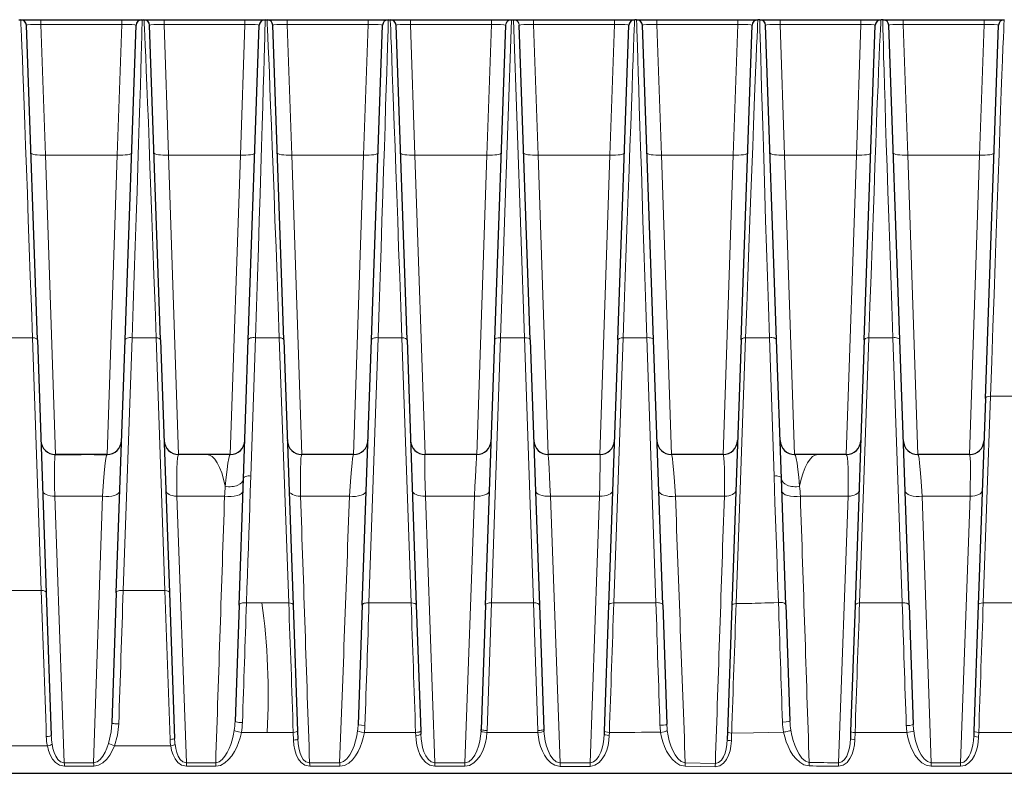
# Model space of a CAD drawing. Header units: millimetres. Extents: x 290 to 884, y -120 to 720.
# Tile 16 of 28: x 469 to 537, y 245 to 297. Entities that reach past the tile are written whole.
import ezdxf

# ---------------------------------------------------------------- set-up
doc = ezdxf.new("R2010")
doc.units = ezdxf.units.MM

# ---------------------------------------------------------------- blocks, each defined once
blk = doc.blocks.new('a', base_point=(326.023, -72.79))
at = {"color": 0, "linetype": 'Continuous', "lineweight": 30}
for p, q in [((468.559, 296.741), (468.691, 296.741)), ((468.691, 296.741), (470.084, 296.741)), ((469.849, 274.645), (469.091, 296.355)), ((470.084, 296.741), (475.667, 296.741)), ((475.667, 296.741), (477.059, 296.741)), ((475.901, 274.645), (476.659, 296.355)), ((477.059, 296.741), (477.191, 296.741)), ((477.191, 296.741), (478.584, 296.741)), ((478.349, 274.645), (477.591, 296.355)), ((478.584, 296.741), (484.167, 296.741)), ((484.167, 296.741), (485.559, 296.741)), ((484.401, 274.645), (485.159, 296.355)), ((485.559, 296.741), (485.691, 296.741)), ((485.691, 296.741), (487.084, 296.741)), ((486.849, 274.645), (486.091, 296.355)), ((487.084, 296.741), (492.667, 296.741)), ((492.667, 296.741), (494.059, 296.741)), ((492.901, 274.645), (493.659, 296.355)), ((494.059, 296.741), (494.191, 296.741)), ((494.191, 296.741), (495.584, 296.741)), ((495.349, 274.645), (494.591, 296.355)), ((495.584, 296.741), (501.167, 296.741)), ((501.167, 296.741), (502.549, 296.741)), ((501.401, 274.645), (502.159, 296.354)), ((502.559, 296.741), (502.691, 296.741)), ((502.701, 296.741), (504.084, 296.741)), ((503.849, 274.645), (503.091, 296.354)), ((504.084, 296.741), (509.667, 296.741)), ((509.667, 296.741), (511.059, 296.741)), ((509.901, 274.645), (510.659, 296.355)), ((511.191, 296.741), (511.059, 296.741)), ((511.191, 296.741), (512.584, 296.741)), ((512.349, 274.645), (511.591, 296.355)), ((512.584, 296.741), (518.167, 296.741)), ((518.167, 296.741), (519.559, 296.741)), ((518.401, 274.645), (519.159, 296.355)), ((519.691, 296.741), (519.559, 296.741)), ((519.691, 296.741), (521.084, 296.741)), ((520.849, 274.645), (520.091, 296.355)), ((521.084, 296.741), (526.667, 296.741)), ((526.667, 296.741), (528.059, 296.741)), ((526.901, 274.645), (527.659, 296.355)), ((528.191, 296.741), (528.059, 296.741)), ((528.191, 296.741), (529.584, 296.741)), ((529.349, 274.645), (528.591, 296.355)), ((529.584, 296.741), (535.167, 296.741)), ((535.167, 296.741), (536.559, 296.741)), ((535.26, 270.603), (536.159, 296.355)), ((469.849, 274.645), (470.458, 257.204)), ((475.292, 257.204), (475.901, 274.645)), ((478.349, 274.645), (478.958, 257.204)), ((484.068, 265.093), (484.401, 274.645)), ((486.849, 274.645), (487.488, 256.347)), ((492.262, 256.347), (492.901, 274.645)), ((495.349, 274.645), (495.988, 256.347)), ((500.762, 256.348), (501.401, 274.645)), ((503.849, 274.645), (504.488, 256.346)), ((509.901, 274.645), (509.262, 256.35)), ((512.988, 256.359), (512.349, 274.645)), ((518.401, 274.645), (517.761, 256.302)), ((521.183, 265.093), (520.849, 274.645)), ((526.901, 274.645), (526.262, 256.343)), ((529.988, 256.341), (529.349, 274.645)), ((535.26, 270.603), (534.762, 256.348)), ((474.659, 266.741), (471.091, 266.741)), ((471.091, 266.741), (472.879, 266.741)), ((473.77, 266.741), (474.659, 266.741)), ((481.544, 266.741), (479.591, 266.741)), ((483.159, 266.741), (481.544, 266.741)), ((491.659, 266.741), (488.091, 266.741)), ((500.159, 266.741), (496.591, 266.741)), ((508.659, 266.741), (505.091, 266.741)), ((517.159, 266.741), (513.591, 266.741)), ((523.706, 266.741), (522.091, 266.741)), ((525.659, 266.741), (523.706, 266.741)), ((534.159, 266.741), (530.591, 266.741)), ((483.762, 256.347), (484.068, 265.093)), ((521.487, 256.364), (521.183, 265.093)), ((470.458, 257.204), (470.802, 247.345)), ((475.292, 257.204), (474.978, 248.202)), ((478.958, 257.204), (479.309, 247.151)), ((483.762, 256.347), (483.482, 248.314)), ((487.488, 256.347), (487.792, 247.642)), ((492.262, 256.347), (491.975, 248.113)), ((495.988, 256.347), (496.292, 247.641)), ((500.762, 256.348), (500.463, 247.773)), ((504.488, 256.346), (504.788, 247.771)), ((509.262, 256.35), (508.958, 247.644)), ((512.988, 256.359), (513.275, 248.124)), ((517.761, 256.302), (517.457, 247.598)), ((521.487, 256.364), (521.768, 248.338)), ((526.262, 256.343), (525.958, 247.637)), ((529.988, 256.341), (530.276, 248.108)), ((534.762, 256.348), (534.458, 247.643)), ((487.792, 247.642), (487.811, 247.108)), ((496.292, 247.641), (496.299, 247.441)), ((500.457, 247.651), (500.463, 247.773)), ((504.788, 247.771), (504.793, 247.649)), ((508.958, 247.644), (508.951, 247.443)), ((517.457, 247.598), (517.438, 247.063)), ((525.958, 247.637), (525.941, 247.139)), ((534.458, 247.643), (534.447, 247.328)), ((372.927, 244.741), (485.546, 244.741)), ((485.546, 244.741), (632.324, 244.741))]:
    blk.add_line(p, q, dxfattribs=at)
at = {"color": 0, "linetype": 'Continuous', "lineweight": 0}
for p, q in [((470.084, 296.41), (470.084, 296.741)), ((470.084, 296.41), (475.667, 296.41)), ((470.084, 296.41), (470.398, 287.399)), ((475.667, 296.41), (475.352, 287.399)), ((475.667, 296.41), (475.667, 296.741)), ((478.584, 296.41), (478.584, 296.741)), ((478.584, 296.41), (484.167, 296.41)), ((478.584, 296.41), (478.898, 287.399)), ((484.167, 296.41), (483.852, 287.399)), ((484.167, 296.41), (484.167, 296.741)), ((487.084, 296.41), (487.084, 296.741)), ((487.084, 296.41), (492.667, 296.41)), ((487.084, 296.41), (487.398, 287.399)), ((492.667, 296.41), (492.352, 287.399)), ((492.667, 296.41), (492.667, 296.741)), ((495.584, 296.41), (495.584, 296.741)), ((495.584, 296.41), (501.167, 296.41)), ((495.584, 296.41), (495.898, 287.399)), ((501.167, 296.41), (500.852, 287.399)), ((501.167, 296.41), (501.167, 296.741)), ((501.805, 274.8), (502.559, 296.74)), ((503.445, 274.8), (502.691, 296.74)), ((504.084, 296.41), (504.084, 296.741)), ((504.084, 296.41), (509.667, 296.41)), ((504.084, 296.41), (504.398, 287.399)), ((509.667, 296.41), (509.352, 287.399)), ((509.667, 296.41), (509.667, 296.741)), ((512.584, 296.41), (512.584, 296.741)), ((512.584, 296.41), (518.167, 296.41)), ((512.584, 296.41), (512.898, 287.399)), ((518.167, 296.41), (517.852, 287.399)), ((518.167, 296.41), (518.167, 296.741)), ((521.084, 296.41), (521.084, 296.741)), ((521.084, 296.41), (526.667, 296.41)), ((521.084, 296.41), (521.398, 287.399)), ((526.667, 296.41), (526.352, 287.399)), ((526.667, 296.41), (526.667, 296.741)), ((529.584, 296.41), (529.584, 296.741)), ((529.584, 296.41), (535.167, 296.41)), ((529.584, 296.41), (529.898, 287.399)), ((535.167, 296.41), (534.852, 287.399)), ((535.167, 296.41), (535.167, 296.741)), ((471.091, 266.741), (470.398, 287.399)), ((470.398, 287.399), (475.352, 287.399)), ((474.659, 266.741), (475.352, 287.399)), ((478.898, 287.399), (479.591, 266.741)), ((478.898, 287.399), (483.852, 287.399)), ((483.159, 266.741), (483.852, 287.399)), ((487.398, 287.399), (488.091, 266.741)), ((487.398, 287.399), (492.352, 287.399)), ((491.659, 266.741), (492.352, 287.399)), ((495.898, 287.399), (496.591, 266.741)), ((495.898, 287.399), (500.852, 287.399)), ((500.159, 266.741), (500.852, 287.399)), ((504.398, 287.399), (505.091, 266.741)), ((504.398, 287.399), (509.352, 287.399)), ((509.352, 287.399), (508.659, 266.741)), ((513.591, 266.741), (512.898, 287.399)), ((512.898, 287.399), (517.852, 287.399)), ((517.852, 287.399), (517.159, 266.741)), ((522.091, 266.741), (521.398, 287.399)), ((521.398, 287.399), (526.352, 287.399)), ((526.352, 287.399), (525.659, 266.741)), ((530.591, 266.741), (529.898, 287.399)), ((529.898, 287.399), (534.852, 287.399)), ((534.852, 287.399), (534.159, 266.741)), ((467.852, 274.8), (469.507, 274.8)), ((469.507, 274.8), (470.113, 257.359)), ((475.767, 257.359), (476.386, 274.8)), ((476.386, 274.8), (478.041, 274.8)), ((478.041, 274.8), (478.645, 257.359)), ((484.575, 265.248), (484.9, 274.8)), ((484.9, 274.8), (486.539, 274.8)), ((486.539, 274.8), (487.187, 256.502)), ((492.725, 256.502), (493.352, 274.8)), ((493.352, 274.8), (494.992, 274.8)), ((494.992, 274.8), (495.633, 256.502)), ((501.171, 256.503), (501.805, 274.8)), ((501.805, 274.8), (503.445, 274.8)), ((503.445, 274.8), (504.079, 256.501)), ((510.259, 274.8), (509.617, 256.505)), ((511.898, 274.8), (510.259, 274.8)), ((512.525, 256.514), (511.898, 274.8)), ((518.711, 274.8), (518.061, 256.458)), ((520.351, 274.8), (518.711, 274.8)), ((520.675, 265.248), (520.351, 274.8)), ((527.209, 274.8), (526.576, 256.498)), ((528.864, 274.8), (527.209, 274.8)), ((529.513, 256.496), (528.864, 274.8)), ((535.603, 270.759), (535.107, 256.503)), ((537.541, 270.759), (535.603, 270.759)), ((474.348, 263.854), (471.054, 263.854)), ((471.704, 245.461), (471.054, 263.854)), ((473.728, 245.461), (474.348, 263.854)), ((482.762, 263.854), (479.47, 263.854)), ((479.47, 263.854), (480.127, 245.462)), ((491.381, 263.854), (488.006, 263.854)), ((500.002, 263.854), (496.628, 263.854)), ((496.628, 263.854), (497.267, 245.462)), ((499.343, 245.463), (500.002, 263.854)), ((508.622, 263.854), (505.249, 263.854)), ((505.249, 263.854), (505.907, 245.459)), ((508.622, 263.854), (507.983, 245.46)), ((517.244, 263.854), (513.869, 263.854)), ((525.78, 263.854), (522.488, 263.854)), ((525.78, 263.854), (525.123, 245.467)), ((534.196, 263.854), (530.902, 263.854)), ((531.523, 245.462), (530.902, 263.854)), ((534.196, 263.854), (533.547, 245.463)), ((467.237, 257.359), (470.113, 257.359)), ((475.767, 257.359), (478.645, 257.359)), ((484.269, 256.502), (485.337, 256.502)), ((485.337, 256.502), (487.187, 256.502)), ((492.725, 256.502), (495.633, 256.502)), ((501.171, 256.503), (500.875, 247.693)), ((501.171, 256.503), (504.079, 256.501)), ((504.079, 256.501), (504.375, 247.691)), ((538.044, 256.501), (535.107, 256.503)), ((483.92, 247.558), (485.698, 247.558)), ((485.698, 247.558), (487.5, 247.558)), ((487.5, 247.558), (487.518, 247.025)), ((492.405, 247.558), (495.94, 247.558)), ((495.94, 247.558), (495.947, 247.357)), ((500.868, 247.559), (500.875, 247.693)), ((500.868, 247.559), (504.382, 247.557)), ((504.375, 247.691), (504.382, 247.557)), ((509.312, 247.56), (509.305, 247.36)), ((517.748, 247.515), (517.73, 246.98)), ((526.263, 247.553), (526.245, 247.055)), ((534.798, 247.559), (534.787, 247.245)), ((538.346, 247.557), (534.798, 247.559)), ((466.69, 246.626), (470.536, 246.626)), ((475.167, 246.626), (479.044, 246.626)), ((473.728, 245.461), (471.704, 245.461)), ((482.151, 245.462), (480.127, 245.462)), ((490.703, 245.462), (488.627, 245.462)), ((499.343, 245.463), (497.267, 245.462)), ((507.983, 245.46), (505.907, 245.459)), ((533.547, 245.463), (531.523, 245.462)), ((473.734, 245.223), (471.709, 245.223)), ((482.159, 245.224), (480.135, 245.223)), ((490.71, 245.224), (488.635, 245.224)), ((499.345, 245.224), (497.271, 245.224)), ((507.98, 245.222), (505.905, 245.221)), ((533.541, 245.225), (531.517, 245.223))]:
    blk.add_line(p, q, dxfattribs=at)
for points in [[(469.507, 274.8), (469.431, 276.954), (469.358, 279.033), (469.287, 281.029), (469.219, 282.934), (469.155, 284.74), (469.094, 286.441), (469.036, 288.029), (468.983, 289.498), (468.934, 290.842), (468.888, 292.058), (468.848, 293.14), (468.812, 294.084), (468.78, 294.888), (468.753, 295.549), (468.731, 296.066), (468.713, 296.436), (468.7, 296.661), (468.691, 296.741)], [(469.091, 296.355), (469.165, 296.38), (469.377, 296.399), (469.697, 296.41), (470.084, 296.41)], [(475.667, 296.41), (476.046, 296.41), (476.367, 296.4), (476.582, 296.38), (476.659, 296.355)], [(476.386, 274.8), (476.46, 276.995), (476.532, 279.108), (476.599, 281.132), (476.664, 283.058), (476.724, 284.879), (476.78, 286.586), (476.832, 288.175), (476.879, 289.64), (476.921, 290.976), (476.958, 292.178), (476.989, 293.242), (477.016, 294.168), (477.037, 294.952), (477.053, 295.593), (477.063, 296.092), (477.067, 296.448), (477.066, 296.664), (477.059, 296.741)], [(478.041, 274.8), (477.963, 276.996), (477.888, 279.111), (477.815, 281.138), (477.745, 283.067), (477.679, 284.891), (477.616, 286.602), (477.558, 288.193), (477.503, 289.659), (477.452, 290.995), (477.406, 292.197), (477.364, 293.261), (477.326, 294.184), (477.293, 294.966), (477.264, 295.604), (477.24, 296.099), (477.22, 296.452), (477.204, 296.665), (477.191, 296.741)], [(477.591, 296.355), (477.665, 296.38), (477.877, 296.399), (478.197, 296.41), (478.584, 296.41)], [(484.167, 296.41), (484.546, 296.41), (484.867, 296.4), (485.082, 296.38), (485.159, 296.355)], [(484.9, 274.8), (484.969, 276.946), (485.035, 279.016), (485.098, 281.002), (485.157, 282.896), (485.214, 284.692), (485.266, 286.384), (485.315, 287.966), (485.359, 289.432), (485.4, 290.777), (485.436, 291.996), (485.468, 293.084), (485.495, 294.037), (485.518, 294.851), (485.536, 295.523), (485.549, 296.05), (485.557, 296.43), (485.561, 296.661), (485.559, 296.741)], [(486.539, 274.8), (486.461, 276.95), (486.385, 279.025), (486.311, 281.016), (486.241, 282.915), (486.174, 284.715), (486.11, 286.411), (486.05, 287.994), (485.993, 289.461), (485.941, 290.805), (485.894, 292.021), (485.851, 293.105), (485.813, 294.054), (485.78, 294.864), (485.752, 295.532), (485.729, 296.055), (485.711, 296.432), (485.699, 296.661), (485.691, 296.741)], [(486.091, 296.355), (486.165, 296.38), (486.377, 296.399), (486.697, 296.41), (487.084, 296.41)], [(492.667, 296.41), (493.046, 296.41), (493.367, 296.4), (493.582, 296.38), (493.659, 296.355)], [(493.352, 274.8), (493.423, 276.936), (493.492, 278.999), (493.557, 280.98), (493.619, 282.873), (493.678, 284.67), (493.734, 286.365), (493.785, 287.949), (493.833, 289.419), (493.876, 290.767), (493.916, 291.989), (493.95, 293.079), (493.98, 294.035), (494.006, 294.85), (494.027, 295.523), (494.042, 296.051), (494.053, 296.43), (494.059, 296.661), (494.059, 296.741)], [(494.992, 274.8), (494.916, 276.938), (494.843, 279.002), (494.772, 280.987), (494.705, 282.882), (494.64, 284.681), (494.579, 286.376), (494.522, 287.962), (494.469, 289.432), (494.419, 290.78), (494.375, 292.001), (494.334, 293.09), (494.299, 294.043), (494.268, 294.856), (494.242, 295.527), (494.222, 296.053), (494.206, 296.431), (494.196, 296.661), (494.191, 296.741)], [(494.591, 296.355), (494.665, 296.38), (494.877, 296.399), (495.197, 296.41), (495.584, 296.41)], [(501.167, 296.41), (501.508, 296.411), (501.807, 296.403), (502.028, 296.387), (502.152, 296.363)], [(503.098, 296.363), (503.197, 296.384), (503.405, 296.401), (503.694, 296.41), (504.084, 296.41)], [(509.667, 296.41), (510.046, 296.41), (510.367, 296.4), (510.582, 296.38), (510.659, 296.355)], [(510.259, 274.8), (510.334, 276.938), (510.407, 279.002), (510.478, 280.987), (510.545, 282.882), (510.61, 284.681), (510.671, 286.376), (510.728, 287.962), (510.782, 289.432), (510.831, 290.78), (510.876, 292.001), (510.916, 293.09), (510.951, 294.043), (510.982, 294.856), (511.008, 295.527), (511.028, 296.053), (511.044, 296.431), (511.054, 296.661), (511.059, 296.741)], [(511.898, 274.8), (511.827, 276.936), (511.759, 278.999), (511.693, 280.98), (511.631, 282.873), (511.572, 284.67), (511.517, 286.365), (511.465, 287.949), (511.417, 289.419), (511.374, 290.767), (511.335, 291.989), (511.3, 293.079), (511.27, 294.035), (511.244, 294.85), (511.224, 295.523), (511.208, 296.051), (511.197, 296.43), (511.192, 296.661), (511.191, 296.741)], [(511.591, 296.355), (511.665, 296.38), (511.877, 296.399), (512.197, 296.41), (512.584, 296.41)], [(518.167, 296.41), (518.546, 296.41), (518.867, 296.4), (519.082, 296.38), (519.159, 296.355)], [(518.711, 274.8), (518.79, 276.95), (518.865, 279.025), (518.939, 281.016), (519.009, 282.915), (519.077, 284.715), (519.141, 286.411), (519.201, 287.994), (519.257, 289.461), (519.309, 290.805), (519.356, 292.021), (519.399, 293.105), (519.437, 294.054), (519.47, 294.864), (519.499, 295.532), (519.522, 296.055), (519.539, 296.432), (519.552, 296.661), (519.559, 296.741)], [(520.351, 274.8), (520.281, 276.946), (520.215, 279.016), (520.152, 281.001), (520.093, 282.896), (520.037, 284.692), (519.984, 286.384), (519.936, 287.966), (519.891, 289.432), (519.851, 290.777), (519.814, 291.996), (519.782, 293.084), (519.755, 294.037), (519.732, 294.851), (519.714, 295.523), (519.701, 296.05), (519.693, 296.43), (519.689, 296.661), (519.691, 296.741)], [(520.091, 296.355), (520.165, 296.38), (520.377, 296.399), (520.697, 296.41), (521.084, 296.41)], [(526.667, 296.41), (527.046, 296.41), (527.367, 296.4), (527.582, 296.38), (527.659, 296.355)], [(527.209, 274.8), (527.287, 276.996), (527.363, 279.111), (527.435, 281.138), (527.505, 283.067), (527.571, 284.891), (527.634, 286.602), (527.693, 288.193), (527.747, 289.659), (527.798, 290.995), (527.845, 292.197), (527.887, 293.261), (527.924, 294.184), (527.958, 294.966), (527.986, 295.604), (528.011, 296.099), (528.031, 296.452), (528.047, 296.665), (528.059, 296.741)], [(528.864, 274.8), (528.79, 276.995), (528.719, 279.108), (528.651, 281.132), (528.587, 283.058), (528.526, 284.879), (528.47, 286.586), (528.419, 288.175), (528.372, 289.64), (528.33, 290.976), (528.293, 292.178), (528.261, 293.242), (528.234, 294.168), (528.213, 294.952), (528.198, 295.593), (528.188, 296.092), (528.183, 296.448), (528.184, 296.664), (528.191, 296.741)], [(528.591, 296.355), (528.665, 296.38), (528.877, 296.399), (529.197, 296.41), (529.584, 296.41)], [(535.167, 296.41), (535.546, 296.41), (535.867, 296.4), (536.082, 296.38), (536.159, 296.355)], [(535.603, 270.759), (535.688, 273.183), (535.771, 275.529), (535.85, 277.788), (535.927, 279.95), (536, 282.008), (536.07, 283.954), (536.135, 285.783), (536.196, 287.486), (536.253, 289.059), (536.305, 290.496), (536.353, 291.792), (536.396, 292.943), (536.434, 293.946), (536.467, 294.798), (536.496, 295.496), (536.519, 296.04), (536.537, 296.428), (536.55, 296.662), (536.559, 296.741)], [(471.054, 263.854), (471.038, 264.55), (471.029, 265.172), (471.027, 265.707), (471.031, 266.139), (471.043, 266.459), (471.062, 266.661), (471.091, 266.741)], [(474.348, 263.854), (474.393, 264.551), (474.439, 265.175), (474.485, 265.708), (474.531, 266.14), (474.575, 266.46), (474.617, 266.661), (474.659, 266.741)], [(479.591, 266.741), (479.55, 266.68), (479.516, 266.498), (479.489, 266.197), (479.471, 265.783), (479.462, 265.264), (479.461, 264.651), (479.47, 263.854)], [(482.813, 264.542), (482.873, 265.171), (482.934, 265.707), (482.994, 266.139), (483.051, 266.46), (483.105, 266.661), (483.159, 266.741)], [(488.091, 266.741), (488.06, 266.679), (488.034, 266.494), (488.014, 266.189), (488.001, 265.772), (487.994, 265.252), (487.995, 264.639), (488.006, 263.854)], [(491.381, 263.854), (491.425, 264.549), (491.47, 265.171), (491.514, 265.704), (491.555, 266.137), (491.593, 266.459), (491.627, 266.661), (491.659, 266.741)], [(496.591, 266.741), (496.579, 266.678), (496.573, 266.49), (496.573, 266.182), (496.578, 265.762), (496.588, 265.24), (496.604, 264.628), (496.628, 263.854)], [(500.002, 263.854), (500.034, 264.546), (500.065, 265.167), (500.093, 265.701), (500.116, 266.135), (500.135, 266.458), (500.15, 266.661), (500.159, 266.741)], [(505.091, 266.741), (505.099, 266.677), (505.113, 266.489), (505.132, 266.18), (505.155, 265.759), (505.182, 265.236), (505.212, 264.625), (505.249, 263.854)], [(508.659, 266.741), (508.671, 266.678), (508.677, 266.49), (508.678, 266.182), (508.673, 265.762), (508.662, 265.24), (508.646, 264.628), (508.622, 263.854)], [(513.869, 263.854), (513.825, 264.549), (513.78, 265.171), (513.737, 265.704), (513.695, 266.137), (513.657, 266.459), (513.623, 266.661), (513.591, 266.741)], [(517.159, 266.741), (517.19, 266.679), (517.216, 266.494), (517.236, 266.189), (517.25, 265.772), (517.256, 265.252), (517.255, 264.639), (517.244, 263.854)], [(522.437, 264.542), (522.377, 265.171), (522.317, 265.707), (522.257, 266.139), (522.199, 266.46), (522.145, 266.661), (522.091, 266.741)], [(525.659, 266.741), (525.7, 266.68), (525.734, 266.498), (525.761, 266.197), (525.779, 265.783), (525.789, 265.264), (525.79, 264.651), (525.78, 263.854)], [(530.902, 263.854), (530.857, 264.551), (530.811, 265.175), (530.765, 265.708), (530.719, 266.14), (530.675, 266.46), (530.633, 266.661), (530.591, 266.741)], [(534.159, 266.741), (534.185, 266.678), (534.205, 266.493), (534.218, 266.188), (534.223, 265.77), (534.222, 265.248), (534.214, 264.636), (534.196, 263.854)], [(484.269, 256.502), (484.303, 257.46), (484.337, 258.418), (484.371, 259.375), (484.405, 260.333), (484.439, 261.29), (484.474, 262.247), (484.507, 263.204), (484.539, 264.162), (484.575, 265.248)], [(520.981, 256.519), (520.919, 258.239), (520.858, 259.958), (520.797, 261.678), (520.737, 263.396), (520.675, 265.248)], [(520.981, 256.519), (520.669, 256.513), (520.362, 256.506), (520.046, 256.497), (519.791, 256.488), (519.576, 256.48), (519.362, 256.473), (519.147, 256.468), (518.933, 256.464), (518.718, 256.461), (518.503, 256.459), (518.288, 256.458), (518.061, 256.458)], [(474.978, 248.202), (474.93, 247.61), (474.759, 246.804)], [(475.458, 248.152), (475.431, 247.762), (475.375, 247.376), (475.167, 246.626)], [(483.482, 248.314), (483.555, 248.283), (483.749, 248.258), (483.996, 248.249)], [(491.975, 248.113), (492.036, 248.081), (492.202, 248.055), (492.447, 248.042)], [(513.275, 248.124), (513.214, 248.093), (513.047, 248.067), (512.802, 248.054)], [(521.768, 248.338), (521.695, 248.307), (521.502, 248.283), (521.255, 248.273)], [(530.276, 248.108), (530.213, 248.076), (530.042, 248.05), (529.797, 248.038)], [(482.151, 245.462), (482.383, 245.536), (482.595, 245.7), (482.778, 245.92), (482.936, 246.173), (483.07, 246.447), (483.184, 246.734), (483.28, 247.031), (483.357, 247.336), (483.423, 247.688)], [(482.159, 245.224), (482.487, 245.29), (482.783, 245.457), (483.039, 245.686), (483.258, 245.952), (483.444, 246.243), (483.601, 246.55), (483.731, 246.868), (483.835, 247.195), (483.92, 247.558)], [(483.92, 247.558), (483.725, 247.594), (483.549, 247.638), (483.423, 247.688)], [(490.703, 245.462), (490.97, 245.549), (491.206, 245.749), (491.404, 246.012), (491.567, 246.311), (491.699, 246.634), (491.805, 246.971), (491.885, 247.317), (491.941, 247.674)], [(490.71, 245.224), (491.037, 245.288), (491.332, 245.452), (491.585, 245.68), (491.798, 245.945), (491.977, 246.236), (492.124, 246.543), (492.243, 246.862), (492.334, 247.189), (492.405, 247.558)], [(492.405, 247.558), (492.215, 247.587), (492.052, 247.625), (491.941, 247.674)], [(496.299, 247.441), (496.266, 247.411), (496.171, 247.384), (495.947, 247.358)], [(495.947, 247.358), (495.973, 247.017), (496.029, 246.681), (496.118, 246.353), (496.245, 246.037), (496.416, 245.745), (496.638, 245.49), (496.92, 245.301), (497.271, 245.224)], [(496.299, 247.441), (496.32, 247.126), (496.363, 246.816), (496.429, 246.513), (496.521, 246.222), (496.644, 245.952), (496.804, 245.715), (497.005, 245.539), (497.267, 245.462)], [(499.343, 245.463), (499.608, 245.544), (499.837, 245.74), (500.022, 246.002), (500.168, 246.3), (500.281, 246.622), (500.366, 246.956), (500.424, 247.298), (500.457, 247.651)], [(499.345, 245.224), (499.67, 245.288), (499.957, 245.454), (500.197, 245.684), (500.392, 245.953), (500.548, 246.245), (500.671, 246.552), (500.764, 246.87), (500.828, 247.194), (500.868, 247.559)], [(500.868, 247.559), (500.687, 247.577), (500.542, 247.606), (500.457, 247.651)], [(504.793, 247.649), (504.743, 247.616), (504.619, 247.584), (504.382, 247.557)], [(504.382, 247.557), (504.416, 247.228), (504.478, 246.904), (504.567, 246.585), (504.686, 246.276), (504.839, 245.982), (505.029, 245.71), (505.264, 245.474), (505.546, 245.299), (505.905, 245.221)], [(504.793, 247.649), (504.826, 247.302), (504.883, 246.959), (504.967, 246.625), (505.08, 246.304), (505.226, 246.004), (505.41, 245.74), (505.638, 245.543), (505.907, 245.459)], [(507.98, 245.222), (508.313, 245.292), (508.598, 245.476), (508.824, 245.729), (508.998, 246.021), (509.127, 246.336), (509.218, 246.664), (509.276, 247), (509.305, 247.36)], [(507.983, 245.46), (508.221, 245.524), (508.427, 245.693), (508.591, 245.925), (508.717, 246.193), (508.813, 246.483), (508.882, 246.786), (508.927, 247.096), (508.951, 247.443)], [(509.305, 247.36), (509.148, 247.375), (509.026, 247.399), (508.951, 247.443)], [(513.309, 247.685), (513.236, 247.648), (513.089, 247.608), (512.845, 247.568)], [(512.845, 247.568), (512.907, 247.235), (512.996, 246.907), (513.111, 246.586), (513.255, 246.277), (513.43, 245.984), (513.639, 245.714), (513.887, 245.48), (514.177, 245.305), (514.537, 245.223)], [(513.309, 247.685), (513.364, 247.332), (513.444, 246.986), (513.549, 246.648), (513.681, 246.325), (513.844, 246.024), (514.041, 245.759), (514.275, 245.556), (514.547, 245.461)], [(521.331, 247.583), (520.265, 247.563), (519.246, 247.53), (517.748, 247.515)], [(521.331, 247.583), (521.408, 247.249), (521.51, 246.922), (521.638, 246.603), (521.792, 246.296), (521.975, 246.004), (522.19, 245.736), (522.441, 245.503), (522.733, 245.328), (523.089, 245.248)], [(521.826, 247.713), (521.892, 247.36), (521.982, 247.014), (522.096, 246.677), (522.234, 246.354), (522.401, 246.053), (522.599, 245.786), (522.834, 245.582), (523.099, 245.487)], [(530.309, 247.669), (530.234, 247.632), (530.084, 247.592), (529.839, 247.553)], [(529.839, 247.553), (529.901, 247.222), (529.988, 246.897), (530.102, 246.578), (530.244, 246.271), (530.416, 245.978), (530.623, 245.709), (530.869, 245.475), (531.159, 245.3), (531.517, 245.223)], [(530.309, 247.669), (530.363, 247.319), (530.441, 246.975), (530.544, 246.639), (530.672, 246.317), (530.831, 246.016), (531.024, 245.751), (531.257, 245.549), (531.523, 245.462)], [(533.547, 245.463), (533.769, 245.52), (533.96, 245.675), (534.112, 245.891), (534.23, 246.142), (534.318, 246.414), (534.381, 246.698), (534.423, 246.989), (534.447, 247.328)], [(470.536, 246.626), (470.617, 246.311), (470.735, 246.009), (470.893, 245.727), (471.103, 245.481), (471.37, 245.299), (471.709, 245.223)], [(470.859, 246.754), (470.919, 246.464), (471.003, 246.187), (471.117, 245.928), (471.265, 245.702), (471.453, 245.534), (471.704, 245.461)], [(473.728, 245.461), (473.968, 245.535), (474.182, 245.705), (474.365, 245.933), (474.518, 246.195), (474.645, 246.477), (474.759, 246.804)], [(473.734, 245.223), (474.072, 245.293), (474.373, 245.469), (474.628, 245.711), (474.841, 245.989), (475.017, 246.292), (475.167, 246.626)], [(479.044, 246.626), (479.11, 246.313), (479.211, 246.012), (479.354, 245.73), (479.548, 245.484), (479.801, 245.301), (480.135, 245.223)], [(479.342, 246.742), (479.39, 246.455), (479.463, 246.18), (479.565, 245.923), (479.703, 245.698), (479.881, 245.532), (480.127, 245.462)], [(487.518, 247.025), (487.545, 246.691), (487.604, 246.363), (487.7, 246.046), (487.842, 245.75), (488.039, 245.492), (488.299, 245.301), (488.635, 245.224)], [(487.811, 247.108), (487.832, 246.801), (487.876, 246.5), (487.947, 246.211), (488.049, 245.941), (488.191, 245.705), (488.376, 245.533), (488.627, 245.462)], [(516.611, 245.19), (516.928, 245.254), (517.193, 245.436), (517.395, 245.69), (517.54, 245.983), (517.64, 246.298), (517.701, 246.625), (517.73, 246.98)], [(516.622, 245.428), (516.848, 245.48), (517.039, 245.641), (517.185, 245.869), (517.292, 246.136), (517.366, 246.423), (517.413, 246.722), (517.438, 247.063)], [(525.113, 245.229), (525.437, 245.299), (525.706, 245.489), (525.909, 245.752), (526.055, 246.052), (526.155, 246.373), (526.217, 246.706), (526.245, 247.055)], [(525.123, 245.467), (525.352, 245.525), (525.544, 245.694), (525.69, 245.931), (525.796, 246.205), (525.87, 246.498), (525.916, 246.803), (525.941, 247.139)], [(533.541, 245.225), (533.855, 245.29), (534.123, 245.461), (534.335, 245.698), (534.498, 245.973), (534.618, 246.269), (534.704, 246.577), (534.758, 246.894), (534.787, 247.245)], [(516.622, 245.428), (514.547, 245.461)], [(516.611, 245.19), (514.537, 245.223)]]:
    blk.add_lwpolyline(points, dxfattribs=at)
at = {"color": 0, "linetype": 'Continuous', "lineweight": 30}
for centre, radius, start, end in [((468.691, 296.341), 0.4, 2, 90), ((477.059, 296.341), 0.4, 89.99999, 178), ((477.191, 296.341), 0.4, 2, 89.99999), ((485.559, 296.341), 0.4, 90, 178), ((485.691, 296.341), 0.4, 2, 90), ((494.059, 296.341), 0.4, 90, 178), ((494.191, 296.341), 0.4, 2, 90), ((511.059, 296.341), 0.4, 90, 178), ((511.191, 296.341), 0.4, 2, 90), ((519.559, 296.341), 0.4, 90, 178), ((519.691, 296.341), 0.4, 2, 90), ((528.059, 296.341), 0.4, 90.00001, 178), ((528.191, 296.341), 0.4, 2, 90.00001), ((536.559, 296.341), 0.4, 90, 178), ((471.091, 267.741), 1, 182, 270), ((474.659, 267.741), 1, 270, 358), ((479.591, 267.741), 1, 182, 270), ((483.159, 267.741), 1, 270, 358), ((488.091, 267.741), 1, 182, 270), ((491.659, 267.741), 1, 270, 358), ((496.591, 267.741), 1, 182, 270), ((500.159, 267.741), 1, 270, 358), ((505.091, 267.741), 1, 182, 270), ((508.659, 267.741), 1, 270, 358), ((513.591, 267.741), 1, 182, 270), ((517.159, 267.741), 1, 270, 358), ((522.091, 267.741), 1, 182, 270), ((525.659, 267.741), 1, 270, 358), ((530.591, 267.741), 1, 182, 270), ((534.159, 267.741), 1, 270, 358)]:
    blk.add_arc(centre, radius, start, end, dxfattribs=at)
at = {"color": 0, "linetype": 'Continuous', "lineweight": 0}
for centre, radius, start, end in [((502.149, 296.353), 0.0106, 7.50309, 69.72233), ((502.559, 296.34), 0.4, 89.9995, 177.99972), ((502.691, 296.34), 0.4, 2.00028, 90.0005), ((503.101, 296.353), 0.0106, 110.27789, 172.49669), ((538.55, 260.068), 55.916, 175.4107, 176.11831), ((466.797, 260.076), 55.819, 3.88108, 4.58991), ((-54640.412, 2088.344), 55153.36, 358.0851753, 358.1042919), ((-51769.308, -1508.508), 52287.361, 1.9223378, 1.9425026), ((-31884.146, 1447.383), 32397.152, 357.8738618, 357.9064104), ((32889.089, 1447.372), 32396.845, 182.0935895, 182.1261396), ((52751.035, -1507.713), 52263.825, 178.0574944, 178.0777057), ((55634.239, 2087.965), 55141.93, 181.8957067, 181.9148016), ((-5631.469, 40.602), 6105.432, 1.9398843, 2.0345584), ((-3919.005, 400.455), 4397.102, 358.015045, 358.135076), ((-3447.664, 115.133), 3928.883, 1.924539, 2.07456), ((-1636.34, 322.537), 2121.637, 357.993398, 358.216397), ((-1063.531, 197.818), 1551.828, 1.836783, 2.167211), ((-1940.906, 332.292), 2434.811, 358.017047, 358.216221), ((-2971.383, 133.113), 3469.211, 1.890462, 2.038262), ((4043.62, 131.232), 3536.222, 177.969834, 178.114851), ((513.11, -415.431), 671.945, 90.049922, 90.297823), ((2992.467, 333.653), 2481.142, 181.781624, 181.977096), ((2157.182, 194.633), 1640.286, 177.839943, 178.152512), ((2767.965, 327.288), 2248.098, 181.803942, 182.014205), ((3197.625, 158.606), 2672.842, 177.901089, 178.09294), ((528.254, 640.325), 383.831, 269.7495, 270.188), ((3550.257, 353.445), 3022.299, 181.838241, 181.998684), ((4636.694, 110.137), 4104.198, 177.95625, 178.081181), ((478.154, 248.496), 5.331, 351.28829, 358.04519), ((479.357, 248.407), 4.641, 349.45836, 358.04713), ((486.823, 248.289), 5.155, 353.15058, 358.04034), ((487.901, 248.197), 4.549, 351.92855, 358.05714), ((517.351, 248.208), 4.551, 181.9378, 188.07431), ((518.43, 248.301), 5.158, 181.96005, 186.85656), ((525.898, 248.432), 4.645, 181.96482, 190.54211), ((527.086, 248.52), 5.321, 181.95261, 188.71807), ((534.34, 248.193), 4.546, 181.95836, 188.09149), ((535.491, 248.287), 5.218, 181.96364, 186.79796), ((474.475, 247.395), 4.014, 181.68745, 191.04022), ((475.424, 247.489), 4.623, 181.78266, 189.15184), ((512.521, -370.661), 618.23, 89.970008, 90.297453), ((528.085, 675.331), 427.781, 269.75602, 270.23502), ((482.867, 247.198), 3.865, 181.77889, 188.5075), ((483.741, 247.296), 4.434, 181.87303, 187.18491), ((518.572, -329.101), 574.367, 89.347526, 89.549453), ((518.591, -328.304), 573.808, 89.347732, 89.549875)]:
    blk.add_arc(centre, radius, start, end, dxfattribs=at)
for centre, major_axis, ratio, start_param, end_param in [((502.549, 296.341), (0, 0.4), 0.993075, 6.283185, 7.798644), ((476.301, 274.631), (0.4, -0.014), 0.4384, 1.372054, 3.141593), ((484.801, 274.631), (0.4, -0.014), 0.443065, 1.336673, 3.141593), ((493.301, 274.631), (0.4, -0.014), 0.42964, 1.456767, 3.141593), ((501.801, 274.631), (0.4, -0.014), 0.42276, 1.574182, 3.141593), ((510.301, 274.631), (0.4, -0.014), 0.421742, 1.691619, 3.141593), ((518.801, 274.631), (0.4, -0.014), 0.426856, 1.811476, 3.141593), ((481.544, 261.741), (0, -5), 0.306566, 2.165608, 3.141593), ((483.067, 265.103), (0.999, -0.035), 0.585148, 4.475989, 6.283185), ((520.783, 265.079), (0.4, 0.014), 0.446614, 6.283185, 8.112292), ((471.212, 264.276), (0.999, 0.035), 0.423177, 3.141593, 4.539025), ((474.538, 264.276), (0.999, -0.035), 0.435755, 4.536024, 6.283185), ((491.538, 264.276), (0.999, -0.035), 0.432296, 4.56907, 6.283185), ((500.038, 264.276), (0.999, -0.035), 0.42375, 4.690375, 6.283185), ((513.712, 264.276), (0.999, 0.035), 0.432296, 3.141593, 4.855708), ((530.712, 264.276), (0.999, 0.035), 0.435758, 3.141593, 4.888742), ((470.058, 257.19), (0.4, 0.014), 0.422488, 6.283185, 7.701036), ((475.692, 257.19), (0.4, -0.014), 0.435612, 1.395771, 3.141593), ((478.558, 257.19), (0.4, 0.014), 0.426286, 0, 1.338518), ((484.162, 256.333), (0.4, -0.014), 0.446182, 1.315321, 3.141593), ((481.169, 250.163), (0, -15), 0.306564, 1.396259, 2.007124), ((487.088, 256.333), (0.4, 0.014), 0.42871, 6.283185, 7.588796), ((492.662, 256.333), (0.4, -0.014), 0.432333, 1.427112, 3.141593), ((495.588, 256.333), (0.4, 0.014), 0.42184, 6.283185, 7.727438), ((501.162, 256.334), (0.4, -0.014), 0.423184, 1.562376, 3.141593), ((504.088, 256.332), (0.4, 0.014), 0.423184, 6.283185, 7.862403), ((526.662, 256.329), (0.4, -0.014), 0.426244, 1.802449, 3.141593), ((535.162, 256.334), (0.4, -0.014), 0.422479, 1.723462, 3.141593), ((500.863, 247.759), (-0.4, 0.014), 0.163642, 6.283185, 7.890725), ((509.358, 247.63), (-0.4, 0.014), 0.178674, 6.283185, 7.744093), ((517.856, 247.584), (-0.4, 0.014), 0.189572, 6.283185, 7.58722), ((526.358, 247.623), (-0.4, 0.014), 0.18689, 6.283185, 7.621136), ((534.858, 247.629), (-0.4, 0.014), 0.1807, 6.283185, 7.708712), ((471.644, 245.292), (0, -0.4), 0.165857, 1.396266, 2.007132), ((480.037, 245.293), (0, -0.4), 0.250249, 1.396238, 2.007104), ((488.536, 245.293), (0, -0.4), 0.250494, 1.396269, 2.007135), ((497.233, 245.293), (0, -0.4), 0.095658, 1.396232, 2.007098), ((508.017, 245.291), (-0.001, 0.4), 0.094635, 1.134284, 1.745135), ((516.713, 245.259), (0.006, 0.4), 0.256755, 1.138085, 1.748921), ((525.214, 245.298), (0.004, 0.4), 0.254579, 1.136998, 1.747874), ((533.607, 245.294), (0, 0.4), 0.165834, 1.134452, 1.745297)]:
    blk.add_ellipse(centre, major_axis=major_axis, ratio=ratio, start_param=start_param, end_param=end_param, dxfattribs=at)
at = {"color": 0, "linetype": 'Continuous', "lineweight": 0, "extrusion": (0, 0, -1)}
for centre, major_axis, ratio, start_param, end_param in [((502.701, 296.341), (0, 0.4), 0.993075, 0, 1.515459), ((470.398, 287.573), (-0.999, -0.035), 0.173546, 4.718449, 6.283185), ((475.352, 287.573), (-0.999, 0.035), 0.173546, 3.141593, 4.706329), ((478.898, 287.573), (-0.999, -0.035), 0.173546, 4.718449, 6.283185), ((483.852, 287.573), (-0.999, 0.035), 0.173546, 3.141593, 4.706329), ((487.398, 287.573), (-0.999, -0.035), 0.173546, 4.718449, 6.283185), ((492.352, 287.573), (-0.999, 0.035), 0.173546, 3.141593, 4.706329), ((495.898, 287.573), (-0.999, -0.035), 0.173546, 4.718449, 6.283185), ((500.852, 287.573), (-0.999, 0.035), 0.173546, 3.141593, 4.706329), ((504.398, 287.573), (-0.999, -0.035), 0.173546, 4.718449, 6.283185), ((509.352, 287.573), (-0.999, 0.035), 0.173546, 3.141593, 4.706329), ((512.898, 287.573), (-0.999, -0.035), 0.173546, 4.718449, 6.283185), ((517.852, 287.573), (-0.999, 0.035), 0.173546, 3.141593, 4.706329), ((521.398, 287.573), (-0.999, -0.035), 0.173546, 4.718449, 6.283185), ((526.352, 287.573), (-0.999, 0.035), 0.173546, 3.141593, 4.706329), ((529.898, 287.573), (-0.999, -0.035), 0.173546, 4.718449, 6.283185), ((534.852, 287.573), (-0.999, 0.035), 0.173546, 3.141593, 4.706329), ((469.449, 274.631), (-0.4, -0.014), 0.422684, 1.729965, 3.141593), ((477.949, 274.631), (-0.4, -0.014), 0.427252, 1.817041, 3.141593), ((486.449, 274.631), (-0.4, -0.014), 0.426856, 1.811474, 3.141593), ((494.949, 274.631), (-0.4, -0.014), 0.421742, 1.691619, 3.141593), ((503.449, 274.631), (-0.4, -0.014), 0.42276, 1.574182, 3.141593), ((511.949, 274.631), (-0.4, -0.014), 0.42964, 1.456767, 3.141593), ((520.449, 274.631), (-0.4, -0.014), 0.443065, 1.336673, 3.141593), ((527.301, 274.631), (-0.4, 0.014), 0.427252, 0, 1.324552), ((528.949, 274.631), (-0.4, -0.014), 0.4384, 1.372053, 3.141593), ((535.66, 270.589), (-0.4, 0.014), 0.422634, 0, 1.413191), ((523.706, 261.741), (0, -5), 0.306566, 2.165608, 3.141593), ((484.467, 265.079), (-0.4, 0.014), 0.446614, 0, 1.829107), ((522.183, 265.103), (-0.999, -0.035), 0.585148, 4.475989, 6.283185), ((479.712, 264.276), (-0.999, -0.035), 0.428253, 4.97184, 6.283185), ((483.038, 264.276), (-0.999, 0.035), 0.447524, 3.141593, 4.976592), ((488.212, 264.276), (-0.999, -0.035), 0.425619, 4.934155, 6.283185), ((496.712, 264.276), (-0.999, -0.035), 0.421493, 4.811281, 6.283185), ((505.212, 264.276), (-0.999, -0.035), 0.423751, 4.690374, 6.283185), ((508.538, 264.276), (-0.999, 0.035), 0.421494, 3.141593, 4.613498), ((517.038, 264.276), (-0.999, 0.035), 0.42562, 3.141593, 4.490623), ((522.212, 264.276), (-0.999, -0.035), 0.447524, 4.448186, 6.283185), ((525.538, 264.276), (-0.999, 0.035), 0.428249, 3.141593, 4.452937), ((534.038, 264.276), (-0.999, 0.035), 0.423196, 3.141593, 4.539006), ((509.662, 256.336), (-0.4, 0.014), 0.42184, 0, 1.444253), ((512.588, 256.345), (-0.4, -0.014), 0.43233, 1.427135, 3.141593), ((518.16, 256.288), (-0.4, 0.014), 0.428715, 0, 1.305541), ((521.088, 256.35), (-0.4, -0.014), 0.446186, 1.315293, 3.141593), ((529.589, 256.327), (-0.4, -0.014), 0.435493, 1.396832, 3.141593), ((475.377, 248.188), (0.4, -0.014), 0.083533, 1.365045, 3.141593), ((470.403, 247.331), (0.4, 0.014), 0.144284, 6.283185, 7.706725), ((487.392, 247.628), (0.4, 0.014), 0.189566, 0, 1.304803), ((495.892, 247.627), (0.4, 0.014), 0.178798, 0, 1.458268), ((504.388, 247.757), (0.4, 0.014), 0.163621, 6.283185, 7.891462), ((521.443, 247.652), (0.393, 0.075), 0.124305, 0.244375, 1.882011), ((534.847, 247.314), (0.4, -0.014), 0.180706, 1.716251, 3.141593), ((470.475, 246.695), (0.392, 0.08), 0.201848, 0.248355, 1.456894), ((475.088, 246.695), (0.373, -0.145), 0.093173, 1.321962, 2.613415), ((478.909, 247.137), (0.4, 0.014), 0.160983, 0, 1.338725), ((478.95, 246.696), (0.395, 0.062), 0.212361, 0.176326, 1.364022), ((487.411, 247.094), (0.4, 0.014), 0.18953, 6.283185, 7.588814), ((517.838, 247.049), (0.4, -0.014), 0.189552, 1.837117, 3.141593), ((526.34, 247.125), (0.4, -0.014), 0.186909, 1.804121, 3.141593), ((473.66, 245.292), (0, 0.4), 0.185868, 1.134468, 1.745334), ((482.052, 245.293), (0, 0.4), 0.271035, 1.134483, 1.745349), ((490.626, 245.293), (0, 0.4), 0.212905, 1.134448, 1.745314), ((499.322, 245.294), (0, 0.4), 0.058623, 1.13448, 1.745354), ((505.928, 245.29), (0, -0.4), 0.058751, 1.396261, 2.007097), ((514.624, 245.292), (-0.005, -0.4), 0.218657, 1.393436, 2.004344), ((523.197, 245.318), (-0.003, -0.4), 0.273842, 1.394527, 2.00536), ((531.59, 245.293), (0.001, -0.4), 0.185002, 1.396616, 2.007481)]:
    blk.add_ellipse(centre, major_axis=major_axis, ratio=ratio, start_param=start_param, end_param=end_param, dxfattribs=at)

msp = doc.modelspace()

# ---------------------------------------------------------------- block references
at = {"color": 72, "linetype": 'Continuous', "lineweight": 0}
msp.add_blockref('a', (326.023, -72.79), dxfattribs=at)

doc.saveas('drawing.dxf')
